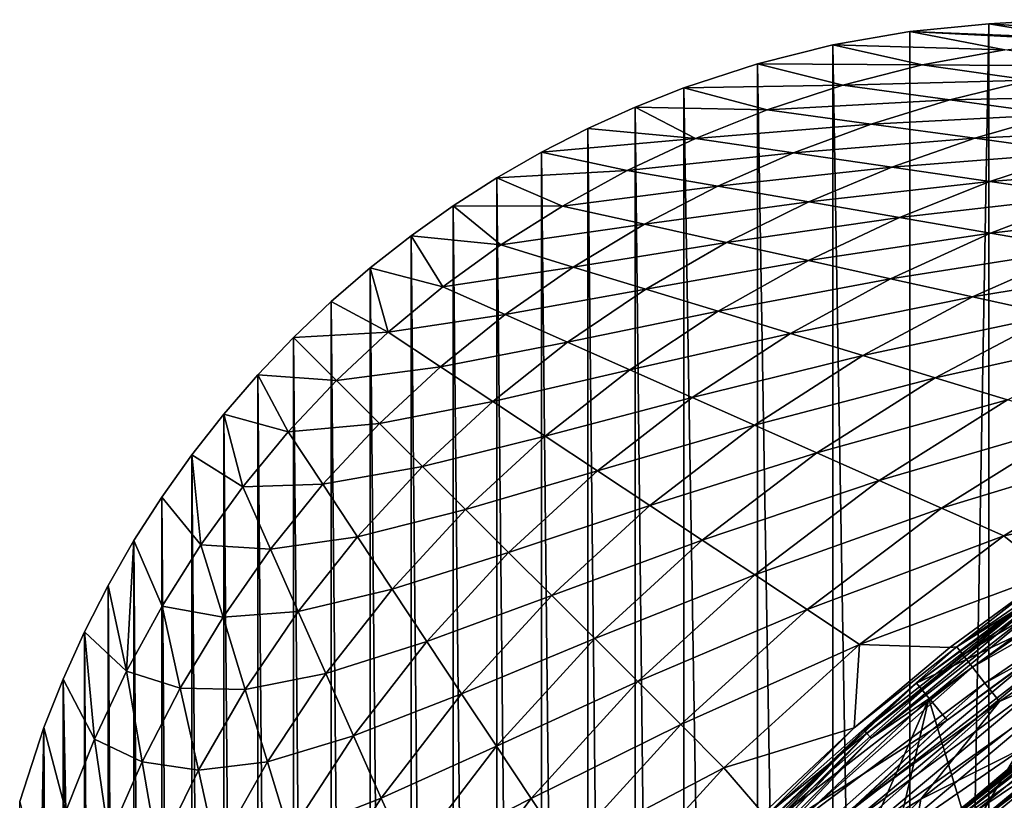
# Model space of a CAD drawing. Header units: metres. Extents: x -23 to 23, y -159 to 23.
# Tile 75 of 89: x -23 to -13, y 15 to 23. Entities that reach past the tile are written whole.
import ezdxf

# ---------------------------------------------------------------- set-up
doc = ezdxf.new("R2010")
doc.units = ezdxf.units.M
doc.layers.add('solid_509541_140_SW0001', color=7, linetype='CONTINUOUS')

msp = doc.modelspace()

# ---------------------------------------------------------------- linework, layer by layer
at = {"layer": 'solid_509541_140_SW0001'}
for points in [[(-12.109013, 23.144264), (-12.114072, -23.14397), (-12.805936, -23.102457)], [(-12.109013, 23.144264), (-12.805936, -23.102457), (-12.805934, 23.102457)], [(-11.235855, 22.995668, 11.270547), (-12.109013, 23.144264), (-12.805934, 23.102457)], [(-13.614154, 23.023029), (-13.615587, -23.022837), (-14.399115, 22.886791)], [(-12.643213, 22.838251, 13.322413), (-13.614154, 23.023029), (-14.399115, 22.886791)], [(-12.805934, 23.102457), (-12.805936, -23.102457), (-13.615587, -23.022837)], [(-13.614154, 23.023029), (-12.805934, 23.102457), (-13.615587, -23.022837)], [(-13.614154, 23.023029), (-11.924237, 22.954618, 11.270547), (-12.805934, 23.102457)], [(-13.614154, 23.023029), (-11.763718, 22.927702, 13.322413), (-11.924237, 22.954618, 11.270547)], [(-12.643213, 22.838251, 13.322413), (-11.763718, 22.927702, 13.322413), (-13.614154, 23.023029)], [(-11.924237, 22.954618, 11.270547), (-11.235855, 22.995668, 11.270547), (-12.805934, 23.102457)], [(-14.399115, 22.886791), (-14.402072, -22.886156), (-15.165893, 22.694782)], [(-13.488528, 22.6849, 13.322413), (-14.399115, 22.886791), (-15.165893, 22.694782)], [(-14.399115, 22.886791), (-13.615587, -23.022837), (-14.402072, -22.886156)], [(-13.488528, 22.6849, 13.322413), (-12.643213, 22.838251, 13.322413), (-14.399115, 22.886791)], [(-11.556166, 22.669439, 26.65815), (-12.643213, 22.838251, 13.322413), (-13.488528, 22.6849, 13.322413)], [(-15.165893, 22.694782), (-15.170124, -22.69356), (-15.918513, 22.447569)], [(-14.297297, 22.477211, 13.322413), (-15.165893, 22.694782), (-15.918513, 22.447569)], [(-15.165893, 22.694782), (-14.402072, -22.886156), (-15.170124, -22.69356)], [(-14.297297, 22.477211, 13.322413), (-13.488528, 22.6849, 13.322413), (-15.165893, 22.694782)], [(-12.385087, 22.525352, 26.65815), (-13.488528, 22.6849, 13.322413), (-14.297297, 22.477211, 13.322413)], [(-12.385087, 22.525352, 26.65815), (-11.556166, 22.669439, 26.65815), (-13.488528, 22.6849, 13.322413)], [(-13.203964, 22.326908, 26.65815), (-12.385087, 22.525352, 26.65815), (-14.297297, 22.477211, 13.322413)], [(-11.281646, 22.365805, 39.993885), (-12.385087, 22.525352, 26.65815), (-13.203964, 22.326908, 26.65815)], [(-15.918513, 22.447569), (-15.923596, -22.445702), (-16.413803, 22.251926)], [(-15.067966, 22.22447, 13.322413), (-15.918513, 22.447569), (-16.413803, 22.251926)], [(-15.918513, 22.447569), (-15.170124, -22.69356), (-15.923596, -22.445702)], [(-15.067966, 22.22447, 13.322413), (-14.297297, 22.477211, 13.322413), (-15.918513, 22.447569)], [(-13.203964, 22.326908, 26.65815), (-14.297297, 22.477211, 13.322413), (-15.067966, 22.22447, 13.322413)], [(-14.009496, 22.079584, 26.65815), (-13.203964, 22.326908, 26.65815), (-15.067966, 22.22447, 13.322413)], [(-12.110631, 22.176605, 39.993885), (-13.203964, 22.326908, 26.65815), (-14.009496, 22.079584, 26.65815)], [(-12.110631, 22.176605, 39.993885), (-11.281646, 22.365805, 39.993885), (-13.203964, 22.326908, 26.65815)], [(-16.413803, 22.251926), (-16.41923, -22.249636), (-16.897631, 22.033438)], [(-15.800766, 21.932482, 13.322413), (-16.413803, 22.251926), (-16.897631, 22.033438)], [(-16.413803, 22.251926), (-15.923596, -22.445702), (-16.41923, -22.249636)], [(-15.800766, 21.932482, 13.322413), (-15.067966, 22.22447, 13.322413), (-16.413803, 22.251926)], [(-14.009496, 22.079584, 26.65815), (-15.067966, 22.22447, 13.322413), (-15.800766, 21.932482, 13.322413)], [(-12.951025, 21.934698, 39.993885), (-12.110631, 22.176605, 39.993885), (-14.009496, 22.079584, 26.65815)], [(-11.017299, 22.026304, 53.32962), (-12.110631, 22.176605, 39.993885), (-12.951025, 21.934698, 39.993885)], [(-16.897631, 22.033438), (-16.903519, -22.0306), (-17.3696, 21.792252)], [(-15.800766, 21.932482, 13.322413), (-16.897631, 22.033438), (-17.3696, 21.792252)], [(-16.897631, 22.033438), (-16.41923, -22.249636), (-16.903519, -22.0306)], [(-14.799195, 21.785591, 26.65815), (-14.009496, 22.079584, 26.65815), (-15.800766, 21.932482, 13.322413)], [(-12.951025, 21.934698, 39.993885), (-14.009496, 22.079584, 26.65815), (-14.799195, 21.785591, 26.65815)], [(-11.892555, 21.789812, 53.32962), (-11.017299, 22.026304, 53.32962), (-12.951025, 21.934698, 39.993885)], [(-16.496996, 21.604252, 13.322413), (-15.800766, 21.932482, 13.322413), (-17.3696, 21.792252)], [(-14.799195, 21.785591, 26.65815), (-15.800766, 21.932482, 13.322413), (-16.496996, 21.604252, 13.322413)], [(-13.797626, 21.638702, 39.993885), (-12.951025, 21.934698, 39.993885), (-14.799195, 21.785591, 26.65815)], [(-11.892555, 21.789812, 53.32962), (-12.951025, 21.934698, 39.993885), (-13.797626, 21.638702, 39.993885)], [(-17.3696, 21.792252), (-17.37607, -21.788742), (-17.82733, 21.529696)], [(-16.496996, 21.604252, 13.322413), (-17.3696, 21.792252), (-17.82733, 21.529696)], [(-17.3696, 21.792252), (-16.903519, -22.0306), (-17.37607, -21.788742)], [(-15.570759, 21.444799, 26.65815), (-14.799195, 21.785591, 26.65815), (-16.496996, 21.604252, 13.322413)], [(-13.797626, 21.638702, 39.993885), (-14.799195, 21.785591, 26.65815), (-15.570759, 21.444799, 26.65815)], [(-12.796055, 21.491812, 53.32962), (-11.892555, 21.789812, 53.32962), (-13.797626, 21.638702, 39.993885)], [(-10.834085, 21.644926, 66.665359), (-11.892555, 21.789812, 53.32962), (-12.796055, 21.491812, 53.32962)], [(-17.157995, 21.241531, 13.322413), (-16.496996, 21.604252, 13.322413), (-17.82733, 21.529696)], [(-15.570759, 21.444799, 26.65815), (-16.496996, 21.604252, 13.322413), (-17.157995, 21.241531, 13.322413)], [(-14.644521, 21.285347, 39.993885), (-13.797626, 21.638702, 39.993885), (-15.570759, 21.444799, 26.65815)], [(-12.796055, 21.491812, 53.32962), (-13.797626, 21.638702, 39.993885), (-14.644521, 21.285347, 39.993885)], [(-11.794484, 21.344923, 66.665359), (-10.834085, 21.644926, 66.665359), (-12.796055, 21.491812, 53.32962)], [(-17.82733, 21.529696), (-17.834259, -21.525503), (-18.271088, 21.245689)], [(-17.157995, 21.241531, 13.322413), (-17.82733, 21.529696), (-18.271088, 21.245689)], [(-17.82733, 21.529696), (-17.37607, -21.788742), (-17.834259, -21.525503)], [(-16.321161, 21.056362, 26.65815), (-15.570759, 21.444799, 26.65815), (-17.157995, 21.241531, 13.322413)], [(-14.644521, 21.285347, 39.993885), (-15.570759, 21.444799, 26.65815), (-16.321161, 21.056362, 26.65815)], [(-13.718283, 21.125895, 53.32962), (-12.796055, 21.491812, 53.32962), (-14.644521, 21.285347, 39.993885)], [(-11.794484, 21.344923, 66.665359), (-12.796055, 21.491812, 53.32962), (-13.718283, 21.125895, 53.32962)], [(-12.792045, 20.966442, 66.665359), (-11.794484, 21.344923, 66.665359), (-13.718283, 21.125895, 53.32962)], [(-10.792913, 21.198032, 80.001091), (-11.794484, 21.344923, 66.665359), (-12.792045, 20.966442, 66.665359)], [(-18.271088, 21.245689), (-18.278385, -21.240776), (-18.701797, 20.939945)], [(-17.784653, 20.84557, 13.322413), (-18.271088, 21.245689), (-18.701797, 20.939945)], [(-18.271088, 21.245689), (-17.834259, -21.525503), (-18.278385, -21.240776)], [(-17.784653, 20.84557, 13.322413), (-17.157995, 21.241531, 13.322413), (-18.271088, 21.245689)], [(-16.321161, 21.056362, 26.65815), (-17.157995, 21.241531, 13.322413), (-17.784653, 20.84557, 13.322413)], [(-15.484326, 20.871191, 39.993885), (-14.644521, 21.285347, 39.993885), (-16.321161, 21.056362, 26.65815)], [(-13.718283, 21.125895, 53.32962), (-14.644521, 21.285347, 39.993885), (-15.484326, 20.871191, 39.993885)], [(-11.865806, 20.80699, 80.001091), (-10.792913, 21.198032, 80.001091), (-12.792045, 20.966442, 66.665359)], [(-14.647492, 20.68602, 53.32962), (-13.718283, 21.125895, 53.32962), (-15.484326, 20.871191, 39.993885)], [(-12.792045, 20.966442, 66.665359), (-13.718283, 21.125895, 53.32962), (-14.647492, 20.68602, 53.32962)], [(-17.046381, 20.61968, 26.65815), (-16.321161, 21.056362, 26.65815), (-17.784653, 20.84557, 13.322413)], [(-15.484326, 20.871191, 39.993885), (-16.321161, 21.056362, 26.65815), (-17.046381, 20.61968, 26.65815)], [(-18.701797, 20.939945), (-18.709511, -20.934168), (-19.118336, 20.613214)], [(-18.377506, 20.417116, 13.322413), (-18.701797, 20.939945), (-19.118336, 20.613214)], [(-18.701797, 20.939945), (-18.278385, -21.240776), (-18.709511, -20.934168)], [(-18.377506, 20.417116, 13.322413), (-17.784653, 20.84557, 13.322413), (-18.701797, 20.939945)], [(-13.810658, 20.500851, 66.665359), (-12.792045, 20.966442, 66.665359), (-14.647492, 20.68602, 53.32962)], [(-11.865806, 20.80699, 80.001091), (-12.792045, 20.966442, 66.665359), (-13.810658, 20.500851, 66.665359)], [(-17.046381, 20.61968, 26.65815), (-17.784653, 20.84557, 13.322413), (-18.377506, 20.417116, 13.322413)], [(-16.308111, 20.393789, 39.993885), (-15.484326, 20.871191, 39.993885), (-17.046381, 20.61968, 26.65815)], [(-14.647492, 20.68602, 53.32962), (-15.484326, 20.871191, 39.993885), (-16.308111, 20.393789, 39.993885)], [(-12.973824, 20.31568, 80.001091), (-11.865806, 20.80699, 80.001091), (-13.810658, 20.500851, 66.665359)], [(-10.939568, 20.647537, 93.33683), (-11.865806, 20.80699, 80.001091), (-12.973824, 20.31568, 80.001091)], [(-19.118336, 20.613214), (-19.126465, -20.606478), (-19.518415, 20.267101)], [(-18.93689, 19.956358, 13.322413), (-19.118336, 20.613214), (-19.518415, 20.267101)], [(-19.118336, 20.613214), (-18.709511, -20.934168), (-19.126465, -20.606478)], [(-18.93689, 19.956358, 13.322413), (-18.377506, 20.417116, 13.322413), (-19.118336, 20.613214)], [(-17.741762, 20.134722, 26.65815), (-17.046381, 20.61968, 26.65815), (-18.377506, 20.417116, 13.322413)], [(-16.308111, 20.393789, 39.993885), (-17.046381, 20.61968, 26.65815), (-17.741762, 20.134722, 26.65815)], [(-15.569839, 20.1679, 53.32962), (-14.647492, 20.68602, 53.32962), (-16.308111, 20.393789, 39.993885)], [(-13.810658, 20.500851, 66.665359), (-14.647492, 20.68602, 53.32962), (-15.569839, 20.1679, 53.32962)], [(-12.13699, 20.13051, 93.33683), (-10.939568, 20.647537, 93.33683), (-12.973824, 20.31568, 80.001091)], [(-14.831569, 19.942011, 66.665359), (-13.810658, 20.500851, 66.665359), (-15.569839, 20.1679, 53.32962)], [(-12.973824, 20.31568, 80.001091), (-13.810658, 20.500851, 66.665359), (-14.831569, 19.942011, 66.665359)], [(-17.741762, 20.134722, 26.65815), (-18.377506, 20.417116, 13.322413), (-18.93689, 19.956358, 13.322413)], [(-17.10602, 19.852329, 39.993885), (-16.308111, 20.393789, 39.993885), (-17.741762, 20.134722, 26.65815)], [(-15.569839, 20.1679, 53.32962), (-16.308111, 20.393789, 39.993885), (-17.10602, 19.852329, 39.993885)], [(-14.093297, 19.71612, 80.001091), (-12.973824, 20.31568, 80.001091), (-14.831569, 19.942011, 66.665359)], [(-12.13699, 20.13051, 93.33683), (-12.973824, 20.31568, 80.001091), (-14.093297, 19.71612, 80.001091)], [(-19.518415, 20.267101), (-19.526934, -20.259315), (-19.901545, 19.902081)], [(-18.93689, 19.956358, 13.322413), (-19.518415, 20.267101), (-19.901545, 19.902081)], [(-19.518415, 20.267101), (-19.126465, -20.606478), (-19.526934, -20.259315)], [(-18.402458, 19.602234, 26.65815), (-17.741762, 20.134722, 26.65815), (-18.93689, 19.956358, 13.322413)], [(-17.10602, 19.852329, 39.993885), (-17.741762, 20.134722, 26.65815), (-18.402458, 19.602234, 26.65815)], [(-16.470278, 19.569937, 53.32962), (-15.569839, 20.1679, 53.32962), (-17.10602, 19.852329, 39.993885)], [(-14.831569, 19.942011, 66.665359), (-15.569839, 20.1679, 53.32962), (-16.470278, 19.569937, 53.32962)], [(-13.355026, 19.490231, 93.33683), (-12.13699, 20.13051, 93.33683), (-14.093297, 19.71612, 80.001091)], [(-11.300156, 19.945339, 106.672562), (-12.13699, 20.13051, 93.33683), (-13.355026, 19.490231, 93.33683)], [(-19.901545, 19.902081), (-19.910276, -19.893343), (-20.266623, 19.518938)], [(-19.463072, 19.463072, 13.322413), (-19.901545, 19.902081), (-20.266623, 19.518938)], [(-19.901545, 19.902081), (-19.526934, -20.259315), (-19.910276, -19.893343)], [(-19.463072, 19.463072, 13.322413), (-18.93689, 19.956358, 13.322413), (-19.901545, 19.902081)], [(-18.402458, 19.602234, 26.65815), (-18.93689, 19.956358, 13.322413), (-19.463072, 19.463072, 13.322413)], [(-15.834536, 19.287544, 66.665359), (-14.831569, 19.942011, 66.665359), (-16.470278, 19.569937, 53.32962)], [(-14.093297, 19.71612, 80.001091), (-14.831569, 19.942011, 66.665359), (-15.834536, 19.287544, 66.665359)], [(-12.616755, 19.264341, 106.672562), (-11.300156, 19.945339, 106.672562), (-13.355026, 19.490231, 93.33683)], [(-17.868027, 19.248108, 39.993885), (-17.10602, 19.852329, 39.993885), (-18.402458, 19.602234, 26.65815)], [(-16.470278, 19.569937, 53.32962), (-17.10602, 19.852329, 39.993885), (-17.868027, 19.248108, 39.993885)], [(-15.198793, 19.005152, 80.001091), (-14.093297, 19.71612, 80.001091), (-15.834536, 19.287544, 66.665359)], [(-13.355026, 19.490231, 93.33683), (-14.093297, 19.71612, 80.001091), (-15.198793, 19.005152, 80.001091)], [(-19.023891, 19.023893, 26.65815), (-18.402458, 19.602234, 26.65815), (-19.463072, 19.463072, 13.322413)], [(-17.868027, 19.248108, 39.993885), (-18.402458, 19.602234, 26.65815), (-19.023891, 19.023893, 26.65815)], [(-20.266623, 19.518938), (-20.275085, -19.509745), (-20.612789, 19.118853)], [(-19.956358, 18.93689, 13.322413), (-20.266623, 19.518938), (-20.612789, 19.118853)], [(-20.266623, 19.518938), (-19.910276, -19.893343), (-20.275085, -19.509745)], [(-19.956358, 18.93689, 13.322413), (-19.463072, 19.463072, 13.322413), (-20.266623, 19.518938)], [(-17.333595, 18.893982, 53.32962), (-16.470278, 19.569937, 53.32962), (-17.868027, 19.248108, 39.993885)], [(-15.834536, 19.287544, 66.665359), (-16.470278, 19.569937, 53.32962), (-17.333595, 18.893982, 53.32962)], [(-14.563051, 18.722759, 93.33683), (-13.355026, 19.490231, 93.33683), (-15.198793, 19.005152, 80.001091)], [(-12.616755, 19.264341, 106.672562), (-13.355026, 19.490231, 93.33683), (-14.563051, 18.722759, 93.33683)], [(-19.023891, 19.023893, 26.65815), (-19.463072, 19.463072, 13.322413), (-19.956358, 18.93689, 13.322413)], [(-16.799162, 18.539856, 66.665359), (-15.834536, 19.287544, 66.665359), (-17.333595, 18.893982, 53.32962)], [(-15.198793, 19.005152, 80.001091), (-15.834536, 19.287544, 66.665359), (-16.799162, 18.539856, 66.665359)], [(-18.584713, 18.584713, 39.993885), (-17.868027, 19.248108, 39.993885), (-19.023891, 19.023893, 26.65815)], [(-17.333595, 18.893982, 53.32962), (-17.868027, 19.248108, 39.993885), (-18.584713, 18.584713, 39.993885)], [(-13.927309, 18.440367, 106.672562), (-12.616755, 19.264341, 106.672562), (-14.563051, 18.722759, 93.33683)], [(-11.878485, 19.038452, 120.008301), (-12.616755, 19.264341, 106.672562), (-13.927309, 18.440367, 106.672562)], [(-20.612789, 19.118853), (-20.620865, -19.109192), (-20.939508, 18.702385)], [(-20.417116, 18.377506, 13.322413), (-20.612789, 19.118853), (-20.939508, 18.702385)], [(-20.612789, 19.118853), (-20.275085, -19.509745), (-20.620865, -19.109192)], [(-20.417116, 18.377506, 13.322413), (-19.956358, 18.93689, 13.322413), (-20.612789, 19.118853)], [(-19.602234, 18.402458, 26.65815), (-19.023891, 19.023893, 26.65815), (-19.956358, 18.93689, 13.322413)], [(-18.584713, 18.584713, 39.993885), (-19.023891, 19.023893, 26.65815), (-19.602234, 18.402458, 26.65815)], [(-16.26473, 18.18573, 80.001091), (-15.198793, 19.005152, 80.001091), (-16.799162, 18.539856, 66.665359)], [(-14.563051, 18.722759, 93.33683), (-15.198793, 19.005152, 80.001091), (-16.26473, 18.18573, 80.001091)], [(-13.291567, 18.157974, 120.008301), (-11.878485, 19.038452, 120.008301), (-13.927309, 18.440367, 106.672562)], [(-13.291567, 18.157974, 120.008301), (-11.140213, 18.812561, 133.34404), (-11.878485, 19.038452, 120.008301)], [(-19.602234, 18.402458, 26.65815), (-19.956358, 18.93689, 13.322413), (-20.417116, 18.377506, 13.322413)], [(-18.145533, 18.145533, 53.32962), (-17.333595, 18.893982, 53.32962), (-18.584713, 18.584713, 39.993885)], [(-16.799162, 18.539856, 66.665359), (-17.333595, 18.893982, 53.32962), (-18.145533, 18.145533, 53.32962)], [(-13.291567, 18.157974, 120.008301), (-12.655825, 17.875582, 133.34404), (-11.140213, 18.812561, 133.34404)], [(-11.113485, 18.181522, 146.542831), (-11.140213, 18.812561, 133.34404), (-12.655825, 17.875582, 133.34404)], [(-20.939508, 18.702385), (-20.947172, -18.692133), (-21.245258, 18.271725)], [(-20.84557, 17.784653, 13.322413), (-20.939508, 18.702385), (-21.245258, 18.271725)], [(-20.939508, 18.702385), (-20.620865, -19.109192), (-20.947172, -18.692133)], [(-20.84557, 17.784653, 13.322413), (-20.417116, 18.377506, 13.322413), (-20.939508, 18.702385)], [(-15.730299, 17.831604, 93.33683), (-14.563051, 18.722759, 93.33683), (-16.26473, 18.18573, 80.001091)], [(-13.927309, 18.440367, 106.672562), (-14.563051, 18.722759, 93.33683), (-15.730299, 17.831604, 93.33683)], [(-19.248108, 17.868027, 39.993885), (-18.584713, 18.584713, 39.993885), (-19.602234, 18.402458, 26.65815)], [(-18.145533, 18.145533, 53.32962), (-18.584713, 18.584713, 39.993885), (-19.248108, 17.868027, 39.993885)], [(-17.706352, 17.706352, 66.665359), (-16.799162, 18.539856, 66.665359), (-18.145533, 18.145533, 53.32962)], [(-16.26473, 18.18573, 80.001091), (-16.799162, 18.539856, 66.665359), (-17.706352, 17.706352, 66.665359)], [(-20.134722, 17.741762, 26.65815), (-19.602234, 18.402458, 26.65815), (-20.417116, 18.377506, 13.322413)], [(-19.248108, 17.868027, 39.993885), (-19.602234, 18.402458, 26.65815), (-20.134722, 17.741762, 26.65815)], [(-15.195868, 17.47748, 106.672562), (-13.927309, 18.440367, 106.672562), (-15.730299, 17.831604, 93.33683)], [(-13.291567, 18.157974, 120.008301), (-13.927309, 18.440367, 106.672562), (-15.195868, 17.47748, 106.672562)], [(-20.134722, 17.741762, 26.65815), (-20.417116, 18.377506, 13.322413), (-20.84557, 17.784653, 13.322413)], [(-21.245258, 18.271725), (-21.253025, -18.259867), (-21.529316, 17.827959)], [(-21.241531, 17.157995, 13.322413), (-21.245258, 18.271725), (-21.529316, 17.827959)], [(-21.245258, 18.271725), (-20.947172, -18.692133), (-21.253025, -18.259867)], [(-21.241531, 17.157995, 13.322413), (-20.84557, 17.784653, 13.322413), (-21.245258, 18.271725)], [(-17.267174, 17.267174, 80.001091), (-16.26473, 18.18573, 80.001091), (-17.706352, 17.706352, 66.665359)], [(-15.730299, 17.831604, 93.33683), (-16.26473, 18.18573, 80.001091), (-17.267174, 17.267174, 80.001091)], [(-13.135124, 16.743002, 146.772568), (-11.028251, 18.189749, 146.772568), (-12.175787, 17.49386, 146.544449)], [(-10.97576, 18.102287, 147.010071), (-11.028251, 18.189749, 146.772568), (-13.135124, 16.743002, 146.772568)], [(-12.175787, 17.49386, 146.544449), (-11.113485, 18.181522, 146.542831), (-12.655825, 17.875582, 133.34404)], [(-18.893982, 17.333595, 53.32962), (-18.145533, 18.145533, 53.32962), (-19.248108, 17.868027, 39.993885)], [(-17.706352, 17.706352, 66.665359), (-18.145533, 18.145533, 53.32962), (-18.893982, 17.333595, 53.32962)], [(-14.661436, 17.123354, 120.008301), (-13.291567, 18.157974, 120.008301), (-15.195868, 17.47748, 106.672562)], [(-14.661436, 17.123354, 120.008301), (-12.655825, 17.875582, 133.34404), (-13.291567, 18.157974, 120.008301)], [(-13.07234, 16.662609, 147.010071), (-10.97576, 18.102287, 147.010071), (-13.135124, 16.743002, 146.772568)], [(-10.893705, 17.965546, 147.213486), (-10.97576, 18.102287, 147.010071), (-13.07234, 16.662609, 147.010071)], [(-11.385259, 17.940296, 151.851959), (-13.543998, 16.371881, 151.851959), (-11.123608, 17.528002, 201.659805)], [(-12.061925, 17.474716, 151.774826), (-13.543998, 16.371881, 151.851959), (-11.385259, 17.940296, 151.851959)], [(-12.974192, 16.536921, 147.213486), (-10.893705, 17.965546, 147.213486), (-13.07234, 16.662609, 147.010071)], [(-10.787566, 17.788662, 147.369247), (-10.893705, 17.965546, 147.213486), (-12.974192, 16.536921, 147.213486)], [(-21.529316, 17.827959), (-21.538172, -17.812635), (-21.791943, 17.370161)], [(-21.604252, 16.496996, 13.322413), (-21.529316, 17.827959), (-21.791943, 17.370161)], [(-21.604252, 16.496996, 13.322413), (-21.241531, 17.157995, 13.322413), (-21.529316, 17.827959)], [(-21.529316, 17.827959), (-21.253025, -18.259867), (-21.538172, -17.812635)], [(-20.61968, 17.046381, 26.65815), (-20.84557, 17.784653, 13.322413), (-21.241531, 17.157995, 13.322413)], [(-20.61968, 17.046381, 26.65815), (-20.134722, 17.741762, 26.65815), (-20.84557, 17.784653, 13.322413)], [(-19.852329, 17.10602, 39.993885), (-19.248108, 17.868027, 39.993885), (-20.134722, 17.741762, 26.65815)], [(-18.893982, 17.333595, 53.32962), (-19.248108, 17.868027, 39.993885), (-19.852329, 17.10602, 39.993885)], [(-16.827993, 16.827993, 93.33683), (-15.730299, 17.831604, 93.33683), (-17.267174, 17.267174, 80.001091)], [(-15.195868, 17.47748, 106.672562), (-15.730299, 17.831604, 93.33683), (-16.827993, 16.827993, 93.33683)], [(-14.661436, 17.123354, 120.008301), (-14.127004, 16.769228, 133.34404), (-12.655825, 17.875582, 133.34404)], [(-12.175787, 17.49386, 146.544449), (-12.655825, 17.875582, 133.34404), (-14.127004, 16.769228, 133.34404)], [(-12.847235, 16.374331, 147.369247), (-10.787566, 17.788662, 147.369247), (-12.974192, 16.536921, 147.213486)], [(-10.664434, 17.583454, 147.466919), (-10.787566, 17.788662, 147.369247), (-12.847235, 16.374331, 147.369247)], [(-19.852329, 17.10602, 39.993885), (-20.134722, 17.741762, 26.65815), (-20.61968, 17.046381, 26.65815)], [(-18.539856, 16.799162, 66.665359), (-17.706352, 17.706352, 66.665359), (-18.893982, 17.333595, 53.32962)], [(-17.267174, 17.267174, 80.001091), (-17.706352, 17.706352, 66.665359), (-18.539856, 16.799162, 66.665359)], [(-13.00322, 14.827442, 151.649994), (-13.420403, 16.214561, 151.649994), (-11.281713, 17.769127, 151.649994)], [(-12.000296, 17.385429, 151.665344), (-11.281713, 17.769127, 151.649994), (-13.420403, 16.214561, 151.649994)], [(-12.0057, 15.646083, 151.649994), (-13.00322, 14.827442, 151.649994), (-11.281713, 17.769127, 151.649994)], [(-12.699954, 16.185701, 147.466919), (-10.664434, 17.583454, 147.466919), (-12.847235, 16.374331, 147.369247)], [(-12.699954, 16.185701, 147.466919), (-11.597942, 16.67882, 147.5), (-10.664434, 17.583454, 147.466919)], [(-13.204212, 16.735666, 146.545609), (-12.175787, 17.49386, 146.544449), (-14.127004, 16.769228, 133.34404)], [(-13.543998, 16.371881, 151.851959), (-13.232736, 15.995629, 201.659805), (-11.123608, 17.528002, 201.659805)], [(-12.25504, 16.711983, 201.915695), (-11.123608, 17.528002, 201.659805), (-13.232736, 15.995629, 201.659805)], [(-13.135124, 16.743002, 146.772568), (-12.175787, 17.49386, 146.544449), (-13.204212, 16.735666, 146.545609)], [(-16.388813, 16.388813, 106.672562), (-15.195868, 17.47748, 106.672562), (-16.827993, 16.827993, 93.33683)], [(-14.661436, 17.123354, 120.008301), (-15.195868, 17.47748, 106.672562), (-16.388813, 16.388813, 106.672562)], [(-12.061925, 17.474716, 151.774826), (-14.080324, 15.8934, 151.774826), (-13.543998, 16.371881, 151.851959)], [(-14.051627, 15.861008, 151.709213), (-14.080324, 15.8934, 151.774826), (-12.061925, 17.474716, 151.774826)], [(-12.037341, 17.4391, 151.709213), (-14.051627, 15.861008, 151.709213), (-12.061925, 17.474716, 151.774826)], [(-14.008382, 15.812195, 151.665344), (-14.051627, 15.861008, 151.709213), (-12.037341, 17.4391, 151.709213)], [(-12.000296, 17.385429, 151.665344), (-14.008382, 15.812195, 151.665344), (-12.037341, 17.4391, 151.709213)], [(-12.000296, 17.385429, 151.665344), (-13.420403, 16.214561, 151.649994), (-14.008382, 15.812195, 151.665344)], [(-21.791943, 17.370161), (-21.801254, -17.352678), (-22.033232, 16.898043)], [(-21.604252, 16.496996, 13.322413), (-21.791943, 17.370161), (-22.033232, 16.898043)], [(-21.791943, 17.370161), (-21.538172, -17.812635), (-21.801254, -17.352678)], [(-19.569937, 16.470278, 53.32962), (-18.893982, 17.333595, 53.32962), (-19.852329, 17.10602, 39.993885)], [(-18.539856, 16.799162, 66.665359), (-18.893982, 17.333595, 53.32962), (-19.569937, 16.470278, 53.32962)], [(-18.18573, 16.26473, 80.001091), (-17.267174, 17.267174, 80.001091), (-18.539856, 16.799162, 66.665359)], [(-16.827993, 16.827993, 93.33683), (-17.267174, 17.267174, 80.001091), (-18.18573, 16.26473, 80.001091)], [(-21.056362, 16.321161, 26.65815), (-21.241531, 17.157995, 13.322413), (-21.604252, 16.496996, 13.322413)], [(-21.056362, 16.321161, 26.65815), (-20.61968, 17.046381, 26.65815), (-21.241531, 17.157995, 13.322413)], [(-20.393789, 16.308111, 39.993885), (-19.852329, 17.10602, 39.993885), (-20.61968, 17.046381, 26.65815)], [(-19.569937, 16.470278, 53.32962), (-19.852329, 17.10602, 39.993885), (-20.393789, 16.308111, 39.993885)], [(-15.949634, 15.949634, 120.008301), (-14.661436, 17.123354, 120.008301), (-16.388813, 16.388813, 106.672562)], [(-15.949634, 15.949634, 120.008301), (-14.127004, 16.769228, 133.34404), (-14.661436, 17.123354, 120.008301)], [(-20.393789, 16.308111, 39.993885), (-20.61968, 17.046381, 26.65815), (-21.056362, 16.321161, 26.65815)], [(-22.033232, 16.898043), (-22.042055, -16.880318), (-22.251722, 16.414307)], [(-21.932482, 15.800766, 13.322413), (-22.033232, 16.898043), (-22.251722, 16.414307)], [(-22.033232, 16.898043), (-21.801254, -17.352678), (-22.042055, -16.880318)], [(-21.932482, 15.800766, 13.322413), (-21.604252, 16.496996, 13.322413), (-22.033232, 16.898043)], [(-19.287544, 15.834536, 66.665359), (-18.539856, 16.799162, 66.665359), (-19.569937, 16.470278, 53.32962)], [(-18.18573, 16.26473, 80.001091), (-18.539856, 16.799162, 66.665359), (-19.287544, 15.834536, 66.665359)], [(-17.831604, 15.730299, 93.33683), (-16.827993, 16.827993, 93.33683), (-18.18573, 16.26473, 80.001091)], [(-16.388813, 16.388813, 106.672562), (-16.827993, 16.827993, 93.33683), (-17.831604, 15.730299, 93.33683)], [(-15.949634, 15.949634, 120.008301), (-15.510454, 15.510454, 133.34404), (-14.127004, 16.769228, 133.34404)], [(-14.18277, 15.917655, 146.546295), (-14.127004, 16.769228, 133.34404), (-15.510454, 15.510454, 133.34404)], [(-15.049616, 15.049694, 146.772568), (-13.135124, 16.743002, 146.772568), (-14.18277, 15.917655, 146.546295)], [(-13.07234, 16.662609, 147.010071), (-13.135124, 16.743002, 146.772568), (-15.049616, 15.049694, 146.772568)], [(-12.25504, 16.711983, 201.915695), (-13.232736, 15.995629, 201.659805), (-14.266249, 15.031651, 201.915695)], [(-12.25504, 16.711983, 201.915695), (-14.266249, 15.031651, 201.915695), (-12.201481, 16.626106, 202.154968)], [(-14.18277, 15.917655, 146.546295), (-13.204212, 16.735666, 146.545609), (-14.127004, 16.769228, 133.34404)], [(-13.135124, 16.743002, 146.772568), (-13.204212, 16.735666, 146.545609), (-14.18277, 15.917655, 146.546295)], [(-11.693766, 16.095087, 147.5), (-11.597942, 16.67882, 147.5), (-13.499786, 15.188202, 147.5)], [(-12.699954, 16.185701, 147.466919), (-13.499786, 15.188202, 147.5), (-11.597942, 16.67882, 147.5)], [(-14.977482, 14.977572, 147.010071), (-13.07234, 16.662609, 147.010071), (-15.049616, 15.049694, 146.772568)], [(-12.974192, 16.536921, 147.213486), (-13.07234, 16.662609, 147.010071), (-14.977482, 14.977572, 147.010071)], [(-14.266249, 15.031651, 201.915695), (-14.20338, 14.952176, 202.154968), (-12.201481, 16.626106, 202.154968)], [(-12.201481, 16.626106, 202.154968), (-14.20338, 14.952176, 202.154968), (-12.118185, 16.489845, 202.360199)], [(-21.444799, 15.570759, 26.65815), (-21.604252, 16.496996, 13.322413), (-21.932482, 15.800766, 13.322413)], [(-21.444799, 15.570759, 26.65815), (-21.056362, 16.321161, 26.65815), (-21.604252, 16.496996, 13.322413)], [(-14.864717, 14.864811, 147.213486), (-12.974192, 16.536921, 147.213486), (-14.977482, 14.977572, 147.010071)], [(-12.847235, 16.374331, 147.369247), (-12.974192, 16.536921, 147.213486), (-14.864717, 14.864811, 147.213486)], [(-14.20338, 14.952176, 202.154968), (-14.105494, 14.825666, 202.360199), (-12.118185, 16.489845, 202.360199)], [(-12.118185, 16.489845, 202.360199), (-14.105494, 14.825666, 202.360199), (-12.012384, 16.311184, 202.517532)], [(-22.251722, 16.414307), (-22.259539, -16.397614), (-22.447269, 15.919345)], [(-22.22447, 15.067966, 13.322413), (-22.251722, 16.414307), (-22.447269, 15.919345)], [(-22.251722, 16.414307), (-22.042055, -16.880318), (-22.259539, -16.397614)], [(-22.22447, 15.067966, 13.322413), (-21.932482, 15.800766, 13.322413), (-22.251722, 16.414307)], [(-20.1679, 15.569839, 53.32962), (-19.569937, 16.470278, 53.32962), (-20.393789, 16.308111, 39.993885)], [(-19.287544, 15.834536, 66.665359), (-19.569937, 16.470278, 53.32962), (-20.1679, 15.569839, 53.32962)], [(-17.47748, 15.195868, 106.672562), (-16.388813, 16.388813, 106.672562), (-17.831604, 15.730299, 93.33683)], [(-15.949634, 15.949634, 120.008301), (-16.388813, 16.388813, 106.672562), (-17.47748, 15.195868, 106.672562)], [(-14.718853, 14.718944, 147.369247), (-12.847235, 16.374331, 147.369247), (-14.864717, 14.864811, 147.213486)], [(-12.699954, 16.185701, 147.466919), (-12.847235, 16.374331, 147.369247), (-14.718853, 14.718944, 147.369247)], [(-13.254788, 14.961563, 147.565384), (-11.752463, 16.175879, 147.60524), (-11.354729, 16.450165, 147.565384)], [(-13.254788, 14.961563, 147.565384), (-11.354729, 16.450165, 147.565384), (-13.240657, 14.945613, 147.531128)], [(-11.354729, 16.450165, 147.565384), (-11.342624, 16.432627, 147.531128), (-13.240657, 14.945613, 147.531128)], [(-13.240657, 14.945613, 147.531128), (-11.342624, 16.432627, 147.531128), (-13.218701, 14.92083, 147.508087)], [(-11.342624, 16.432627, 147.531128), (-11.323815, 16.405378, 147.508087), (-13.218701, 14.92083, 147.508087)], [(-13.218701, 14.92083, 147.508087), (-11.323815, 16.405378, 147.508087), (-11.693766, 16.095087, 147.5)], [(-20.871191, 15.484326, 39.993885), (-21.056362, 16.321161, 26.65815), (-21.444799, 15.570759, 26.65815)], [(-20.871191, 15.484326, 39.993885), (-20.393789, 16.308111, 39.993885), (-21.056362, 16.321161, 26.65815)], [(-20.1679, 15.569839, 53.32962), (-20.393789, 16.308111, 39.993885), (-20.871191, 15.484326, 39.993885)], [(-13.543998, 16.371881, 151.851959), (-15.48914, 14.545271, 151.851959), (-13.232736, 15.995629, 201.659805)], [(-14.080324, 15.8934, 151.774826), (-15.48914, 14.545271, 151.851959), (-13.543998, 16.371881, 151.851959)], [(-14.105494, 14.825666, 202.360199), (-13.980931, 14.658978, 202.517532), (-12.012384, 16.311184, 202.517532)], [(-12.012384, 16.311184, 202.517532), (-13.980931, 14.658978, 202.517532), (-11.893352, 16.100569, 202.616348)], [(-11.233973, 16.275219, 151.483429), (-11.638342, 16.018803, 151.309937), (-13.113825, 14.802448, 151.483429)], [(-11.233973, 16.275219, 151.483429), (-13.113825, 14.802448, 151.483429), (-12.0057, 15.646083, 151.649994)], [(-19.005152, 15.198793, 80.001091), (-18.18573, 16.26473, 80.001091), (-19.287544, 15.834536, 66.665359)], [(-17.831604, 15.730299, 93.33683), (-18.18573, 16.26473, 80.001091), (-19.005152, 15.198793, 80.001091)], [(-14.827332, 13.003366, 151.649994), (-15.347633, 14.403806, 151.649994), (-13.420403, 16.214561, 151.649994)], [(-14.008382, 15.812195, 151.665344), (-13.420403, 16.214561, 151.649994), (-15.347633, 14.403806, 151.649994)], [(-13.945098, 13.945294, 151.649994), (-14.827332, 13.003366, 151.649994), (-13.420403, 16.214561, 151.649994)], [(-14.549638, 14.549716, 147.466919), (-12.699954, 16.185701, 147.466919), (-14.718853, 14.718944, 147.369247)], [(-14.549638, 14.549716, 147.466919), (-13.499786, 15.188202, 147.5), (-12.699954, 16.185701, 147.466919)], [(-13.00322, 14.827442, 151.649994), (-13.945098, 13.945294, 151.649994), (-13.420403, 16.214561, 151.649994)], [(-11.638342, 16.018803, 151.309937), (-11.752463, 16.175879, 147.60524), (-13.687167, 14.575353, 147.60524)], [(-13.254788, 14.961563, 147.565384), (-13.687167, 14.575353, 147.60524), (-11.752463, 16.175879, 147.60524)], [(-13.980931, 14.658978, 202.517532), (-13.840388, 14.461113, 202.616348), (-11.893352, 16.100569, 202.616348)], [(-11.893352, 16.100569, 202.616348), (-13.840388, 14.461113, 202.616348), (-11.988507, 15.707419, 202.649994)], [(-13.618851, 14.502491, 147.5), (-11.693766, 16.095087, 147.5), (-13.499786, 15.188202, 147.5)], [(-13.218701, 14.92083, 147.508087), (-11.693766, 16.095087, 147.5), (-13.618851, 14.502491, 147.5)], [(-15.48914, 14.545271, 151.851959), (-15.133176, 14.210998, 201.659805), (-13.232736, 15.995629, 201.659805)], [(-14.266249, 15.031651, 201.915695), (-13.232736, 15.995629, 201.659805), (-15.133176, 14.210998, 201.659805)], [(-13.554258, 14.433819, 151.309937), (-11.638342, 16.018803, 151.309937), (-13.687167, 14.575353, 147.60524)], [(-13.113825, 14.802448, 151.483429), (-11.638342, 16.018803, 151.309937), (-13.554258, 14.433819, 151.309937)], [(-22.447269, 15.919345), (-22.453609, -15.904778), (-22.694496, 15.166884)], [(-22.477211, 14.297297, 13.322413), (-22.447269, 15.919345), (-22.694496, 15.166884)], [(-22.477211, 14.297297, 13.322413), (-22.22447, 15.067966, 13.322413), (-22.447269, 15.919345)], [(-22.447269, 15.919345), (-22.259539, -16.397614), (-22.453609, -15.904778)], [(-17.123354, 14.661436, 120.008301), (-15.949634, 15.949634, 120.008301), (-17.47748, 15.195868, 106.672562)], [(-17.123354, 14.661436, 120.008301), (-15.510454, 15.510454, 133.34404), (-15.949634, 15.949634, 120.008301)], [(-14.080324, 15.8934, 151.774826), (-15.8934, 14.080324, 151.774826), (-15.48914, 14.545271, 151.851959)], [(-15.861008, 14.051627, 151.709213), (-15.8934, 14.080324, 151.774826), (-14.080324, 15.8934, 151.774826)], [(-14.051627, 15.861008, 151.709213), (-15.861008, 14.051627, 151.709213), (-14.080324, 15.8934, 151.774826)], [(-15.109506, 15.041741, 146.546524), (-14.18277, 15.917655, 146.546295), (-15.510454, 15.510454, 133.34404)], [(-15.049616, 15.049694, 146.772568), (-14.18277, 15.917655, 146.546295), (-15.109506, 15.041741, 146.546524)], [(-21.785591, 14.799195, 26.65815), (-21.932482, 15.800766, 13.322413), (-22.22447, 15.067966, 13.322413)], [(-21.785591, 14.799195, 26.65815), (-21.444799, 15.570759, 26.65815), (-21.932482, 15.800766, 13.322413)], [(-19.942011, 14.831569, 66.665359), (-19.287544, 15.834536, 66.665359), (-20.1679, 15.569839, 53.32962)], [(-19.005152, 15.198793, 80.001091), (-19.287544, 15.834536, 66.665359), (-19.942011, 14.831569, 66.665359)], [(-15.812195, 14.008382, 151.665344), (-15.861008, 14.051627, 151.709213), (-14.051627, 15.861008, 151.709213)], [(-14.008382, 15.812195, 151.665344), (-15.812195, 14.008382, 151.665344), (-14.051627, 15.861008, 151.709213)], [(-14.008382, 15.812195, 151.665344), (-15.347633, 14.403806, 151.649994), (-15.812195, 14.008382, 151.665344)], [(-18.722759, 14.563051, 93.33683), (-17.831604, 15.730299, 93.33683), (-19.005152, 15.198793, 80.001091)], [(-17.47748, 15.195868, 106.672562), (-17.831604, 15.730299, 93.33683), (-18.722759, 14.563051, 93.33683)], [(-13.840388, 14.461113, 202.616348), (-12.986239, 14.893119, 202.649994), (-11.988507, 15.707419, 202.649994)], [(-11.988507, 15.707419, 202.649994), (-12.986239, 14.893119, 202.649994), (-12.182039, -15.557804, 202.649994)], [(-21.285347, 14.644521, 39.993885), (-21.444799, 15.570759, 26.65815), (-21.785591, 14.799195, 26.65815)], [(-21.285347, 14.644521, 39.993885), (-20.871191, 15.484326, 39.993885), (-21.444799, 15.570759, 26.65815)], [(-20.68602, 14.647492, 53.32962), (-20.1679, 15.569839, 53.32962), (-20.871191, 15.484326, 39.993885)], [(-19.942011, 14.831569, 66.665359), (-20.1679, 15.569839, 53.32962), (-20.68602, 14.647492, 53.32962)], [(-13.113825, 14.802448, 151.483429), (-13.00322, 14.827442, 151.649994), (-12.0057, 15.646083, 151.649994)], [(-20.68602, 14.647492, 53.32962), (-20.871191, 15.484326, 39.993885), (-21.285347, 14.644521, 39.993885)], [(-17.123354, 14.661436, 120.008301), (-16.769228, 14.127004, 133.34404), (-15.510454, 15.510454, 133.34404)], [(-15.109506, 15.041741, 146.546524), (-15.510454, 15.510454, 133.34404), (-16.769228, 14.127004, 133.34404)], [(-19.71612, 14.093297, 80.001091), (-19.005152, 15.198793, 80.001091), (-19.942011, 14.831569, 66.665359)], [(-18.722759, 14.563051, 93.33683), (-19.005152, 15.198793, 80.001091), (-19.71612, 14.093297, 80.001091)], [(-18.440367, 13.927309, 106.672562), (-17.47748, 15.195868, 106.672562), (-18.722759, 14.563051, 93.33683)], [(-17.123354, 14.661436, 120.008301), (-17.47748, 15.195868, 106.672562), (-18.440367, 13.927309, 106.672562)], [(-13.618851, 14.502491, 147.5), (-13.499786, 15.188202, 147.5), (-15.207211, 13.478318, 147.5)], [(-14.549638, 14.549716, 147.466919), (-15.207211, 13.478318, 147.5), (-13.499786, 15.188202, 147.5)]]:
    msp.add_3dface(points, dxfattribs=at)

doc.saveas('drawing.dxf')
